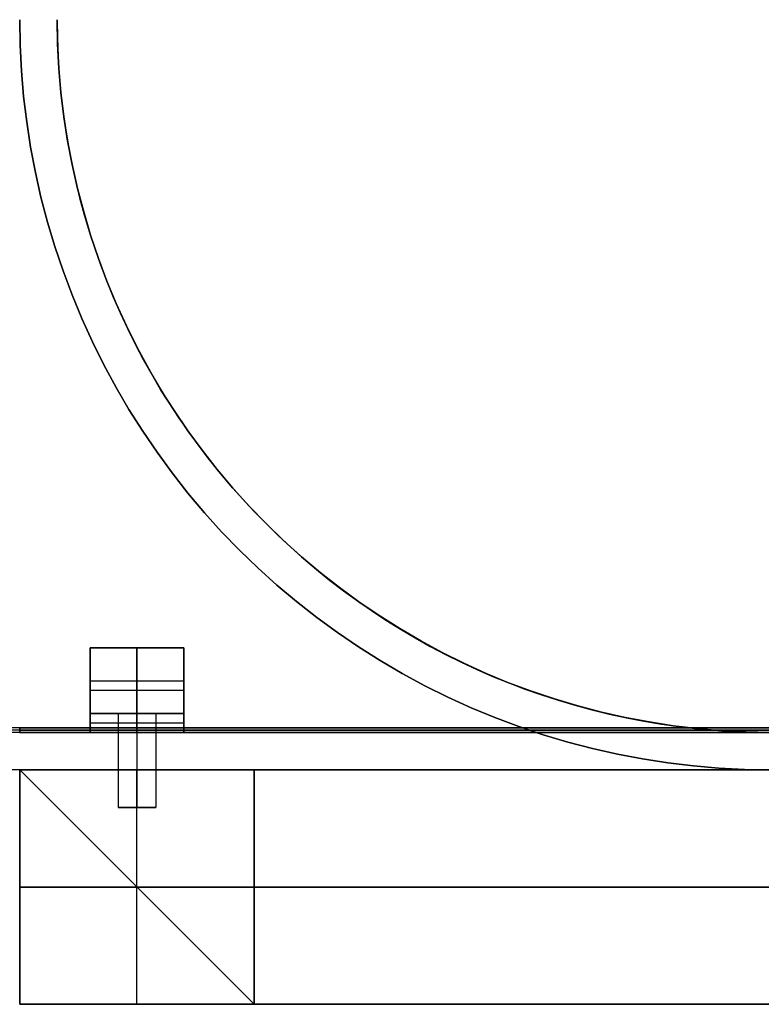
# Model space of a CAD drawing. Extents: x -1808 to 814, y 59 to 2017.
# Tile 2 of 52: x -1728 to -1649, y 59 to 164. Entities that reach past the tile are written whole.
import ezdxf

# ---------------------------------------------------------------- set-up
doc = ezdxf.new("R2010")
doc.units = 0
for name, color, linetype in [('LIVELLO_01', 12, 'CONTINUOUS'), ('LIVELLO_02', 192, 'CONTINUOUS'), ('LIVELLO_03', 5, 'CONTINUOUS'), ('PREDEFINITO', 7, 'CONTINUOUS')]:
    doc.layers.add(name, color=color, linetype=linetype)

msp = doc.modelspace()

# ---------------------------------------------------------------- linework, layer by layer
at = {"layer": 'LIVELLO_01'}
for p, q in [((-1727.95, 84, 77.27), (-1728, 84, 80)), ((-1728, 84, 80), (-1728, 84, 350)), ((-1728, 84, 350), (-1728, 59, 350)), ((-1728, 84, 350), (-1703, 84, 350)), ((-1728, 59, 80), (-1728, 84, 80)), ((-1728, 84, 175), (-1703, 84, 175)), ((-1727.81, 84, 74.54), (-1727.95, 84, 77.27)), ((-1727.58, 84, 71.82), (-1727.81, 84, 74.54)), ((-1727.25, 84, 69.11), (-1727.58, 84, 71.82)), ((-1726.84, 84, 66.41), (-1727.25, 84, 69.11)), ((-1726.33, 84, 63.72), (-1726.84, 84, 66.41)), ((-1725.73, 84, 61.06), (-1726.33, 84, 63.72)), ((-1725.03, 84, 58.42), (-1725.73, 84, 61.06)), ((-1724.25, 84, 55.8), (-1725.03, 84, 58.42)), ((-1723.38, 84, 53.21), (-1724.25, 84, 55.8)), ((-1722.42, 84, 50.65), (-1723.38, 84, 53.21)), ((-1721.38, 84, 48.13), (-1722.42, 84, 50.65)), ((-1720.25, 84, 45.64), (-1721.38, 84, 48.13)), ((-1719.03, 84, 43.19), (-1720.25, 84, 45.64)), ((-1717.73, 84, 40.79), (-1719.03, 84, 43.19)), ((-1716.35, 84, 38.43), (-1717.73, 84, 40.79)), ((-1717.5, 84, 332.5), (-1717.5, 80, 332.5)), ((-1714.89, 84, 36.12), (-1716.35, 84, 38.43)), ((-1715.5, 59, 350), (-1715.5, 84, 350)), ((-1715.5, 84, 334.5), (-1715.5, 80, 334.5)), ((-1715.5, 84, 330.5), (-1715.5, 80, 330.5)), ((-1713.36, 84, 33.87), (-1714.89, 84, 36.12)), ((-1713.5, 84, 332.5), (-1713.5, 80, 332.5)), ((-1711.74, 84, 31.66), (-1713.36, 84, 33.87)), ((-1710.06, 84, 29.51), (-1711.74, 84, 31.66)), ((-1708.3, 84, 27.42), (-1710.06, 84, 29.51)), ((-1706.47, 84, 25.4), (-1708.3, 84, 27.42)), ((-1704.57, 84, 23.43), (-1706.47, 84, 25.4)), ((-1702.6, 84, 21.53), (-1704.57, 84, 23.43)), ((-1703, 84, 350), (-1703, 59, 350)), ((-1703, 84, 350), (-1703, 84, 80)), ((-1703, 84, 80), (-1702.97, 84, 78.12)), ((-1703, 59, 80), (-1703, 84, 80)), ((-1702.97, 84, 78.12), (-1702.87, 84, 76.25)), ((-1702.87, 84, 76.25), (-1702.71, 84, 74.38)), ((-1702.71, 84, 74.38), (-1702.49, 84, 72.51)), ((-1700.58, 84, 19.7), (-1702.6, 84, 21.53)), ((-1702.49, 84, 72.51), (-1702.2, 84, 70.65)), ((-1702.2, 84, 70.65), (-1701.85, 84, 68.81)), ((-1701.85, 84, 68.81), (-1701.44, 84, 66.98)), ((-1701.44, 84, 66.98), (-1700.96, 84, 65.16)), ((-1700.96, 84, 65.16), (-1700.42, 84, 63.36)), ((-1698.49, 84, 17.94), (-1700.58, 84, 19.7)), ((-1700.42, 84, 63.36), (-1699.82, 84, 61.58)), ((-1699.82, 84, 61.58), (-1699.17, 84, 59.82)), ((-1699.17, 84, 59.82), (-1698.45, 84, 58.09)), ((-1696.34, 84, 16.26), (-1698.49, 84, 17.94)), ((-1698.45, 84, 58.09), (-1697.67, 84, 56.38)), ((-1697.67, 84, 56.38), (-1696.83, 84, 54.7)), ((-1696.83, 84, 54.7), (-1695.94, 84, 53.04)), ((-1694.13, 84, 14.64), (-1696.34, 84, 16.26)), ((-1695.94, 84, 53.04), (-1694.99, 84, 51.42)), ((-1694.99, 84, 51.42), (-1693.99, 84, 49.84)), ((-1691.88, 84, 13.11), (-1694.13, 84, 14.64)), ((-1693.99, 84, 49.84), (-1692.93, 84, 48.28)), ((-1692.93, 84, 48.28), (-1691.82, 84, 46.77)), ((-1689.57, 84, 11.65), (-1691.88, 84, 13.11)), ((-1691.82, 84, 46.77), (-1690.66, 84, 45.29)), ((-1690.66, 84, 45.29), (-1689.45, 84, 43.85)), ((-1687.21, 84, 10.27), (-1689.57, 84, 11.65)), ((-1689.45, 84, 43.85), (-1688.2, 84, 42.46)), ((-1688.2, 84, 42.46), (-1686.89, 84, 41.11)), ((-1684.81, 84, 8.97), (-1687.21, 84, 10.27)), ((-1686.89, 84, 41.11), (-1685.54, 84, 39.8)), ((-1685.54, 84, 39.8), (-1684.15, 84, 38.55)), ((-1682.36, 84, 7.75), (-1684.81, 84, 8.97)), ((-1684.15, 84, 38.55), (-1682.71, 84, 37.34)), ((-1682.71, 84, 37.34), (-1681.23, 84, 36.18)), ((-1679.87, 84, 6.62), (-1682.36, 84, 7.75)), ((-1681.23, 84, 36.18), (-1679.72, 84, 35.07)), ((-1677.35, 84, 5.58), (-1679.87, 84, 6.62)), ((-1679.72, 84, 35.07), (-1678.16, 84, 34.01)), ((-1678.16, 84, 34.01), (-1676.58, 84, 33.01)), ((-1674.79, 84, 4.62), (-1677.35, 84, 5.58)), ((-1676.58, 84, 33.01), (-1674.96, 84, 32.06)), ((-1674.96, 84, 32.06), (-1673.3, 84, 31.17)), ((-1672.2, 84, 3.75), (-1674.79, 84, 4.62)), ((-1673.3, 84, 31.17), (-1671.62, 84, 30.33)), ((-1669.58, 84, 2.97), (-1672.2, 84, 3.75)), ((-1671.62, 84, 30.33), (-1669.91, 84, 29.55)), ((-1669.91, 84, 29.55), (-1668.18, 84, 28.83)), ((-1666.94, 84, 2.27), (-1669.58, 84, 2.97)), ((-1668.18, 84, 28.83), (-1666.42, 84, 28.18)), ((-1664.28, 84, 1.67), (-1666.94, 84, 2.27)), ((-1666.42, 84, 28.18), (-1664.64, 84, 27.58)), ((-1664.64, 84, 27.58), (-1662.84, 84, 27.04)), ((-1661.59, 84, 1.16), (-1664.28, 84, 1.67)), ((-1662.84, 84, 27.04), (-1661.02, 84, 26.56)), ((-1658.89, 84, 0.75), (-1661.59, 84, 1.16)), ((-1661.02, 84, 26.56), (-1659.19, 84, 26.15)), ((-1659.19, 84, 26.15), (-1657.35, 84, 25.8)), ((-1656.18, 84, 0.42), (-1658.89, 84, 0.75)), ((-1657.35, 84, 25.8), (-1655.49, 84, 25.51)), ((-1653.46, 84, 0.19), (-1656.18, 84, 0.42)), ((-1655.49, 84, 25.51), (-1653.62, 84, 25.29)), ((-1653.62, 84, 25.29), (-1651.75, 84, 25.13)), ((-1650.73, 84, 0.05), (-1653.46, 84, 0.19)), ((-1651.75, 84, 25.13), (-1649.88, 84, 25.03)), ((-1648, 84), (-1650.73, 84, 0.05)), ((-1649.88, 84, 25.03), (-1648, 84, 25)), ((-1717.5, 80, 332.5), (-1713.5, 80, 332.5)), ((-1715.5, 80, 330.5), (-1715.5, 80, 334.5)), ((-1728, 71.5, 350), (-1728, 71.5, 80)), ((-1728, 71.5, 80), (-1727.95, 71.5, 77.27)), ((-1703, 71.5, 350), (-1728, 71.5, 350)), ((-1727.95, 71.5, 77.27), (-1727.81, 71.5, 74.54)), ((-1727.81, 71.5, 74.54), (-1727.58, 71.5, 71.82)), ((-1727.58, 71.5, 71.82), (-1727.25, 71.5, 69.11)), ((-1727.25, 71.5, 69.11), (-1726.84, 71.5, 66.41)), ((-1726.84, 71.5, 66.41), (-1726.33, 71.5, 63.72)), ((-1726.33, 71.5, 63.72), (-1725.73, 71.5, 61.06)), ((-1725.73, 71.5, 61.06), (-1725.03, 71.5, 58.42)), ((-1725.03, 71.5, 58.42), (-1724.25, 71.5, 55.8)), ((-1724.25, 71.5, 55.8), (-1723.38, 71.5, 53.21)), ((-1723.38, 71.5, 53.21), (-1722.42, 71.5, 50.65)), ((-1722.42, 71.5, 50.65), (-1721.38, 71.5, 48.13)), ((-1721.38, 71.5, 48.13), (-1720.25, 71.5, 45.64)), ((-1720.25, 71.5, 45.64), (-1719.03, 71.5, 43.19)), ((-1719.03, 71.5, 43.19), (-1717.73, 71.5, 40.79)), ((-1717.73, 71.5, 40.79), (-1716.35, 71.5, 38.43)), ((-1716.35, 71.5, 38.43), (-1714.89, 71.5, 36.12)), ((-1714.89, 71.5, 36.12), (-1713.36, 71.5, 33.87)), ((-1713.36, 71.5, 33.87), (-1711.74, 71.5, 31.66)), ((-1711.74, 71.5, 31.66), (-1710.06, 71.5, 29.51)), ((-1710.06, 71.5, 29.51), (-1708.3, 71.5, 27.42)), ((-1708.3, 71.5, 27.42), (-1706.47, 71.5, 25.4)), ((-1706.47, 71.5, 25.4), (-1704.57, 71.5, 23.43)), ((-1704.57, 71.5, 23.43), (-1702.6, 71.5, 21.53)), ((-1702.97, 71.5, 78.12), (-1703, 71.5, 80)), ((-1703, 71.5, 80), (-1703, 71.5, 350)), ((-1702.87, 71.5, 76.25), (-1702.97, 71.5, 78.12)), ((-1702.71, 71.5, 74.38), (-1702.87, 71.5, 76.25)), ((-1702.49, 71.5, 72.51), (-1702.71, 71.5, 74.38)), ((-1702.6, 71.5, 21.53), (-1700.58, 71.5, 19.7)), ((-1702.2, 71.5, 70.65), (-1702.49, 71.5, 72.51)), ((-1701.85, 71.5, 68.81), (-1702.2, 71.5, 70.65)), ((-1701.44, 71.5, 66.98), (-1701.85, 71.5, 68.81)), ((-1700.96, 71.5, 65.16), (-1701.44, 71.5, 66.98)), ((-1700.42, 71.5, 63.36), (-1700.96, 71.5, 65.16)), ((-1700.58, 71.5, 19.7), (-1698.49, 71.5, 17.94)), ((-1699.82, 71.5, 61.58), (-1700.42, 71.5, 63.36)), ((-1699.17, 71.5, 59.82), (-1699.82, 71.5, 61.58)), ((-1698.45, 71.5, 58.09), (-1699.17, 71.5, 59.82)), ((-1698.49, 71.5, 17.94), (-1696.34, 71.5, 16.26)), ((-1697.67, 71.5, 56.38), (-1698.45, 71.5, 58.09)), ((-1696.83, 71.5, 54.7), (-1697.67, 71.5, 56.38)), ((-1695.94, 71.5, 53.04), (-1696.83, 71.5, 54.7)), ((-1696.34, 71.5, 16.26), (-1694.13, 71.5, 14.64)), ((-1694.99, 71.5, 51.42), (-1695.94, 71.5, 53.04)), ((-1693.99, 71.5, 49.84), (-1694.99, 71.5, 51.42)), ((-1694.13, 71.5, 14.64), (-1691.88, 71.5, 13.11)), ((-1692.93, 71.5, 48.28), (-1693.99, 71.5, 49.84)), ((-1691.82, 71.5, 46.77), (-1692.93, 71.5, 48.28)), ((-1691.88, 71.5, 13.11), (-1689.57, 71.5, 11.65)), ((-1690.66, 71.5, 45.29), (-1691.82, 71.5, 46.77)), ((-1689.45, 71.5, 43.85), (-1690.66, 71.5, 45.29)), ((-1689.57, 71.5, 11.65), (-1687.21, 71.5, 10.27)), ((-1688.2, 71.5, 42.46), (-1689.45, 71.5, 43.85)), ((-1686.89, 71.5, 41.11), (-1688.2, 71.5, 42.46)), ((-1687.21, 71.5, 10.27), (-1684.81, 71.5, 8.97)), ((-1685.54, 71.5, 39.8), (-1686.89, 71.5, 41.11)), ((-1684.15, 71.5, 38.55), (-1685.54, 71.5, 39.8)), ((-1684.81, 71.5, 8.97), (-1682.36, 71.5, 7.75)), ((-1682.71, 71.5, 37.34), (-1684.15, 71.5, 38.55)), ((-1681.23, 71.5, 36.18), (-1682.71, 71.5, 37.34)), ((-1682.36, 71.5, 7.75), (-1679.87, 71.5, 6.62)), ((-1679.72, 71.5, 35.07), (-1681.23, 71.5, 36.18)), ((-1679.87, 71.5, 6.62), (-1677.35, 71.5, 5.58)), ((-1678.16, 71.5, 34.01), (-1679.72, 71.5, 35.07)), ((-1676.58, 71.5, 33.01), (-1678.16, 71.5, 34.01)), ((-1677.35, 71.5, 5.58), (-1674.79, 71.5, 4.62)), ((-1674.96, 71.5, 32.06), (-1676.58, 71.5, 33.01)), ((-1673.3, 71.5, 31.17), (-1674.96, 71.5, 32.06)), ((-1674.79, 71.5, 4.62), (-1672.2, 71.5, 3.75)), ((-1671.62, 71.5, 30.33), (-1673.3, 71.5, 31.17)), ((-1672.2, 71.5, 3.75), (-1669.58, 71.5, 2.97)), ((-1669.91, 71.5, 29.55), (-1671.62, 71.5, 30.33)), ((-1668.18, 71.5, 28.83), (-1669.91, 71.5, 29.55)), ((-1669.58, 71.5, 2.97), (-1666.94, 71.5, 2.27)), ((-1666.42, 71.5, 28.18), (-1668.18, 71.5, 28.83)), ((-1666.94, 71.5, 2.27), (-1664.28, 71.5, 1.67)), ((-1664.64, 71.5, 27.58), (-1666.42, 71.5, 28.18)), ((-1662.84, 71.5, 27.04), (-1664.64, 71.5, 27.58)), ((-1664.28, 71.5, 1.67), (-1661.59, 71.5, 1.16)), ((-1661.02, 71.5, 26.56), (-1662.84, 71.5, 27.04)), ((-1661.59, 71.5, 1.16), (-1658.89, 71.5, 0.75)), ((-1659.19, 71.5, 26.15), (-1661.02, 71.5, 26.56)), ((-1657.35, 71.5, 25.8), (-1659.19, 71.5, 26.15)), ((-1658.89, 71.5, 0.75), (-1656.18, 71.5, 0.42)), ((-1655.49, 71.5, 25.51), (-1657.35, 71.5, 25.8)), ((-1656.18, 71.5, 0.42), (-1653.46, 71.5, 0.19)), ((-1653.62, 71.5, 25.29), (-1655.49, 71.5, 25.51)), ((-1651.75, 71.5, 25.13), (-1653.62, 71.5, 25.29)), ((-1653.46, 71.5, 0.19), (-1650.73, 71.5, 0.05)), ((-1649.88, 71.5, 25.03), (-1651.75, 71.5, 25.13)), ((-1650.73, 71.5, 0.05), (-1648, 71.5)), ((-1648, 71.5, 25), (-1649.88, 71.5, 25.03)), ((-1728, 59, 350), (-1703, 59, 350)), ((-1727.95, 59, 77.27), (-1728, 59, 80)), ((-1728, 59, 80), (-1728, 59, 350)), ((-1728, 59, 175), (-1703, 59, 175)), ((-1727.81, 59, 74.54), (-1727.95, 59, 77.27)), ((-1727.58, 59, 71.82), (-1727.81, 59, 74.54)), ((-1727.25, 59, 69.11), (-1727.58, 59, 71.82)), ((-1726.84, 59, 66.41), (-1727.25, 59, 69.11)), ((-1726.33, 59, 63.72), (-1726.84, 59, 66.41)), ((-1725.73, 59, 61.06), (-1726.33, 59, 63.72)), ((-1725.03, 59, 58.42), (-1725.73, 59, 61.06)), ((-1724.25, 59, 55.8), (-1725.03, 59, 58.42)), ((-1723.38, 59, 53.21), (-1724.25, 59, 55.8)), ((-1722.42, 59, 50.65), (-1723.38, 59, 53.21)), ((-1721.38, 59, 48.13), (-1722.42, 59, 50.65)), ((-1720.25, 59, 45.64), (-1721.38, 59, 48.13)), ((-1719.03, 59, 43.19), (-1720.25, 59, 45.64)), ((-1717.73, 59, 40.79), (-1719.03, 59, 43.19)), ((-1716.35, 59, 38.43), (-1717.73, 59, 40.79)), ((-1714.89, 59, 36.12), (-1716.35, 59, 38.43)), ((-1713.36, 59, 33.87), (-1714.89, 59, 36.12)), ((-1711.74, 59, 31.66), (-1713.36, 59, 33.87)), ((-1710.06, 59, 29.51), (-1711.74, 59, 31.66)), ((-1708.3, 59, 27.42), (-1710.06, 59, 29.51)), ((-1706.47, 59, 25.4), (-1708.3, 59, 27.42)), ((-1704.57, 59, 23.43), (-1706.47, 59, 25.4)), ((-1702.6, 59, 21.53), (-1704.57, 59, 23.43)), ((-1703, 59, 350), (-1703, 59, 80)), ((-1703, 59, 80), (-1702.97, 59, 78.12)), ((-1702.97, 59, 78.12), (-1702.87, 59, 76.25)), ((-1702.87, 59, 76.25), (-1702.71, 59, 74.38)), ((-1702.71, 59, 74.38), (-1702.49, 59, 72.51)), ((-1700.58, 59, 19.7), (-1702.6, 59, 21.53)), ((-1702.49, 59, 72.51), (-1702.2, 59, 70.65)), ((-1702.2, 59, 70.65), (-1701.85, 59, 68.81)), ((-1701.85, 59, 68.81), (-1701.44, 59, 66.98)), ((-1701.44, 59, 66.98), (-1700.96, 59, 65.16)), ((-1700.96, 59, 65.16), (-1700.42, 59, 63.36)), ((-1698.49, 59, 17.94), (-1700.58, 59, 19.7)), ((-1700.42, 59, 63.36), (-1699.82, 59, 61.58)), ((-1699.82, 59, 61.58), (-1699.17, 59, 59.82)), ((-1699.17, 59, 59.82), (-1698.45, 59, 58.09)), ((-1696.34, 59, 16.26), (-1698.49, 59, 17.94)), ((-1698.45, 59, 58.09), (-1697.67, 59, 56.38)), ((-1697.67, 59, 56.38), (-1696.83, 59, 54.7)), ((-1696.83, 59, 54.7), (-1695.94, 59, 53.04)), ((-1694.13, 59, 14.64), (-1696.34, 59, 16.26)), ((-1695.94, 59, 53.04), (-1694.99, 59, 51.42)), ((-1694.99, 59, 51.42), (-1693.99, 59, 49.84)), ((-1691.88, 59, 13.11), (-1694.13, 59, 14.64)), ((-1693.99, 59, 49.84), (-1692.93, 59, 48.28)), ((-1692.93, 59, 48.28), (-1691.82, 59, 46.77)), ((-1689.57, 59, 11.65), (-1691.88, 59, 13.11)), ((-1691.82, 59, 46.77), (-1690.66, 59, 45.29)), ((-1690.66, 59, 45.29), (-1689.45, 59, 43.85)), ((-1687.21, 59, 10.27), (-1689.57, 59, 11.65)), ((-1689.45, 59, 43.85), (-1688.2, 59, 42.46)), ((-1688.2, 59, 42.46), (-1686.89, 59, 41.11)), ((-1684.81, 59, 8.97), (-1687.21, 59, 10.27)), ((-1686.89, 59, 41.11), (-1685.54, 59, 39.8)), ((-1685.54, 59, 39.8), (-1684.15, 59, 38.55)), ((-1682.36, 59, 7.75), (-1684.81, 59, 8.97)), ((-1684.15, 59, 38.55), (-1682.71, 59, 37.34)), ((-1682.71, 59, 37.34), (-1681.23, 59, 36.18)), ((-1679.87, 59, 6.62), (-1682.36, 59, 7.75)), ((-1681.23, 59, 36.18), (-1679.72, 59, 35.07)), ((-1677.35, 59, 5.58), (-1679.87, 59, 6.62)), ((-1679.72, 59, 35.07), (-1678.16, 59, 34.01)), ((-1678.16, 59, 34.01), (-1676.58, 59, 33.01)), ((-1674.79, 59, 4.62), (-1677.35, 59, 5.58)), ((-1676.58, 59, 33.01), (-1674.96, 59, 32.06)), ((-1674.96, 59, 32.06), (-1673.3, 59, 31.17)), ((-1672.2, 59, 3.75), (-1674.79, 59, 4.62)), ((-1673.3, 59, 31.17), (-1671.62, 59, 30.33)), ((-1669.58, 59, 2.97), (-1672.2, 59, 3.75)), ((-1671.62, 59, 30.33), (-1669.91, 59, 29.55)), ((-1669.91, 59, 29.55), (-1668.18, 59, 28.83)), ((-1666.94, 59, 2.27), (-1669.58, 59, 2.97)), ((-1668.18, 59, 28.83), (-1666.42, 59, 28.18)), ((-1664.28, 59, 1.67), (-1666.94, 59, 2.27)), ((-1666.42, 59, 28.18), (-1664.64, 59, 27.58)), ((-1664.64, 59, 27.58), (-1662.84, 59, 27.04)), ((-1661.59, 59, 1.16), (-1664.28, 59, 1.67)), ((-1662.84, 59, 27.04), (-1661.02, 59, 26.56)), ((-1658.89, 59, 0.75), (-1661.59, 59, 1.16)), ((-1661.02, 59, 26.56), (-1659.19, 59, 26.15)), ((-1659.19, 59, 26.15), (-1657.35, 59, 25.8)), ((-1656.18, 59, 0.42), (-1658.89, 59, 0.75)), ((-1657.35, 59, 25.8), (-1655.49, 59, 25.51)), ((-1653.46, 59, 0.19), (-1656.18, 59, 0.42)), ((-1655.49, 59, 25.51), (-1653.62, 59, 25.29)), ((-1653.62, 59, 25.29), (-1651.75, 59, 25.13)), ((-1650.73, 59, 0.05), (-1653.46, 59, 0.19)), ((-1651.75, 59, 25.13), (-1649.88, 59, 25.03)), ((-1648, 59), (-1650.73, 59, 0.05)), ((-1649.88, 59, 25.03), (-1648, 59, 25))]:
    msp.add_line(p, q, dxfattribs=at)
at = {"layer": 'LIVELLO_01', "extrusion": (0, 1, 0)}
for centre in [(1715.5, 332.5, 84), (1715.5, 332.5, 80)]:
    msp.add_circle(centre, 2, dxfattribs=at)
at = {"layer": 'LIVELLO_02'}
for p, q in [((-1730.59, 88.29, 342.25), (-1728, 88.25, 342.25)), ((-1728, 88.25, 349.75), (-1730.59, 88.29, 349.75)), ((-1730.58, 88.54, 342), (-1728, 88.5, 342)), ((-1728, 88.5, 350), (-1730.58, 88.54, 350)), ((-1728, 88.5, 342), (-1188, 88.5, 342)), ((-1728, 88.5, 342), (-1728, 88, 342.5)), ((-1728, 88, 349.5), (-1728, 88.5, 350)), ((-1188, 88.5, 350), (-1728, 88.5, 350)), ((-1728, 88.25, 342.25), (-1188, 88.25, 342.25)), ((-1188, 88.25, 349.75), (-1728, 88.25, 349.75)), ((-1728, 88, 349.5), (-1730.59, 88.04, 349.5)), ((-1730.59, 88.04, 342.5), (-1728, 88, 342.5)), ((-1728, 88, 346), (-1730.59, 88.04, 346)), ((-1188, 88, 349.5), (-1728, 88, 349.5)), ((-1728, 88, 342.5), (-1188, 88, 342.5)), ((-1728, 88, 342.5), (-1728, 88, 349.5)), ((-1188, 88, 346), (-1728, 88, 346))]:
    msp.add_line(p, q, dxfattribs=at)
at = {"layer": 'LIVELLO_03'}
for p, q in [((-1728, 164), (-1727.95, 161.27)), ((-1728, 164, 25), (-1727.95, 161.27, 25)), ((-1727.95, 161.27, 12.5), (-1728, 164, 12.5)), ((-1723.96, 161.41), (-1724, 164)), ((-1723.96, 161.41, 25), (-1724, 164, 25)), ((-1724, 164, 12.5), (-1723.96, 161.41, 12.5)), ((-1727.95, 161.27), (-1727.81, 158.54)), ((-1727.95, 161.27, 25), (-1727.81, 158.54, 25)), ((-1727.81, 158.54, 12.5), (-1727.95, 161.27, 12.5)), ((-1723.82, 158.81), (-1723.96, 161.41)), ((-1723.82, 158.81, 25), (-1723.96, 161.41, 25)), ((-1723.96, 161.41, 12.5), (-1723.82, 158.81, 12.5)), ((-1723.6, 156.23), (-1723.82, 158.81)), ((-1723.6, 156.23, 25), (-1723.82, 158.81, 25)), ((-1723.82, 158.81, 12.5), (-1723.6, 156.23, 12.5)), ((-1727.81, 158.54), (-1727.58, 155.82)), ((-1727.81, 158.54, 25), (-1727.58, 155.82, 25)), ((-1727.58, 155.82, 12.5), (-1727.81, 158.54, 12.5)), ((-1727.58, 155.82), (-1727.25, 153.11)), ((-1727.58, 155.82, 25), (-1727.25, 153.11, 25)), ((-1727.25, 153.11, 12.5), (-1727.58, 155.82, 12.5)), ((-1723.29, 153.65), (-1723.6, 156.23)), ((-1723.29, 153.65, 25), (-1723.6, 156.23, 25)), ((-1723.6, 156.23, 12.5), (-1723.29, 153.65, 12.5)), ((-1722.89, 151.09), (-1723.29, 153.65)), ((-1722.89, 151.09, 25), (-1723.29, 153.65, 25)), ((-1723.29, 153.65, 12.5), (-1722.89, 151.09, 12.5)), ((-1727.25, 153.11), (-1726.84, 150.41)), ((-1727.25, 153.11, 25), (-1726.84, 150.41, 25)), ((-1726.84, 150.41, 12.5), (-1727.25, 153.11, 12.5)), ((-1726.84, 150.41), (-1726.33, 147.72)), ((-1726.84, 150.41, 25), (-1726.33, 147.72, 25)), ((-1726.33, 147.72, 12.5), (-1726.84, 150.41, 12.5)), ((-1722.41, 148.54), (-1722.89, 151.09)), ((-1722.41, 148.54, 25), (-1722.89, 151.09, 25)), ((-1722.89, 151.09, 12.5), (-1722.41, 148.54, 12.5)), ((-1721.84, 146.01), (-1722.41, 148.54)), ((-1721.84, 146.01, 25), (-1722.41, 148.54, 25)), ((-1722.41, 148.54, 12.5), (-1721.84, 146.01, 12.5)), ((-1726.33, 147.72), (-1725.73, 145.06)), ((-1726.33, 147.72, 25), (-1725.73, 145.06, 25)), ((-1725.73, 145.06, 12.5), (-1726.33, 147.72, 12.5)), ((-1721.18, 143.5), (-1721.84, 146.01)), ((-1721.18, 143.5, 25), (-1721.84, 146.01, 25)), ((-1721.84, 146.01, 12.5), (-1721.18, 143.5, 12.5)), ((-1725.73, 145.06), (-1725.03, 142.42)), ((-1725.73, 145.06, 25), (-1725.03, 142.42, 25)), ((-1725.03, 142.42, 12.5), (-1725.73, 145.06, 12.5)), ((-1720.44, 141.01), (-1721.18, 143.5)), ((-1720.44, 141.01, 25), (-1721.18, 143.5, 25)), ((-1721.18, 143.5, 12.5), (-1720.44, 141.01, 12.5)), ((-1725.03, 142.42), (-1724.25, 139.8)), ((-1725.03, 142.42, 25), (-1724.25, 139.8, 25)), ((-1724.25, 139.8, 12.5), (-1725.03, 142.42, 12.5)), ((-1719.61, 138.55), (-1720.44, 141.01)), ((-1719.61, 138.55, 25), (-1720.44, 141.01, 25)), ((-1720.44, 141.01, 12.5), (-1719.61, 138.55, 12.5)), ((-1724.25, 139.8), (-1723.38, 137.21)), ((-1724.25, 139.8, 25), (-1723.38, 137.21, 25)), ((-1723.38, 137.21, 12.5), (-1724.25, 139.8, 12.5)), ((-1718.7, 136.12), (-1719.61, 138.55)), ((-1718.7, 136.12, 25), (-1719.61, 138.55, 25)), ((-1719.61, 138.55, 12.5), (-1718.7, 136.12, 12.5)), ((-1723.38, 137.21), (-1722.42, 134.65)), ((-1723.38, 137.21, 25), (-1722.42, 134.65, 25)), ((-1722.42, 134.65, 12.5), (-1723.38, 137.21, 12.5)), ((-1717.71, 133.72), (-1718.7, 136.12)), ((-1717.71, 133.72, 25), (-1718.7, 136.12, 25)), ((-1718.7, 136.12, 12.5), (-1717.71, 133.72, 12.5)), ((-1722.42, 134.65), (-1721.38, 132.13)), ((-1722.42, 134.65, 25), (-1721.38, 132.13, 25)), ((-1721.38, 132.13, 12.5), (-1722.42, 134.65, 12.5)), ((-1716.63, 131.36), (-1717.71, 133.72)), ((-1716.63, 131.36, 25), (-1717.71, 133.72, 25)), ((-1717.71, 133.72, 12.5), (-1716.63, 131.36, 12.5)), ((-1721.38, 132.13), (-1720.25, 129.64)), ((-1721.38, 132.13, 25), (-1720.25, 129.64, 25)), ((-1720.25, 129.64, 12.5), (-1721.38, 132.13, 12.5)), ((-1715.48, 129.04), (-1716.63, 131.36)), ((-1715.48, 129.04, 25), (-1716.63, 131.36, 25)), ((-1716.63, 131.36, 12.5), (-1715.48, 129.04, 12.5)), ((-1720.25, 129.64), (-1719.03, 127.19)), ((-1720.25, 129.64, 25), (-1719.03, 127.19, 25)), ((-1719.03, 127.19, 12.5), (-1720.25, 129.64, 12.5)), ((-1714.25, 126.75), (-1715.48, 129.04)), ((-1714.25, 126.75, 25), (-1715.48, 129.04, 25)), ((-1715.48, 129.04, 12.5), (-1714.25, 126.75, 12.5)), ((-1719.03, 127.19), (-1717.73, 124.79)), ((-1719.03, 127.19, 25), (-1717.73, 124.79, 25)), ((-1717.73, 124.79, 12.5), (-1719.03, 127.19, 12.5)), ((-1712.94, 124.51), (-1714.25, 126.75)), ((-1712.94, 124.51, 25), (-1714.25, 126.75, 25)), ((-1714.25, 126.75, 12.5), (-1712.94, 124.51, 12.5)), ((-1717.73, 124.79), (-1716.35, 122.43)), ((-1717.73, 124.79, 25), (-1716.35, 122.43, 25)), ((-1716.35, 122.43, 12.5), (-1717.73, 124.79, 12.5)), ((-1711.55, 122.32), (-1712.94, 124.51)), ((-1711.55, 122.32, 25), (-1712.94, 124.51, 25)), ((-1712.94, 124.51, 12.5), (-1711.55, 122.32, 12.5)), ((-1716.35, 122.43), (-1714.89, 120.12)), ((-1716.35, 122.43, 25), (-1714.89, 120.12, 25)), ((-1714.89, 120.12, 12.5), (-1716.35, 122.43, 12.5)), ((-1710.09, 120.17), (-1711.55, 122.32)), ((-1710.09, 120.17, 25), (-1711.55, 122.32, 25)), ((-1711.55, 122.32, 12.5), (-1710.09, 120.17, 12.5)), ((-1714.89, 120.12), (-1713.36, 117.87)), ((-1714.89, 120.12, 25), (-1713.36, 117.87, 25)), ((-1713.36, 117.87, 12.5), (-1714.89, 120.12, 12.5)), ((-1708.56, 118.08), (-1710.09, 120.17)), ((-1708.56, 118.08, 25), (-1710.09, 120.17, 25)), ((-1710.09, 120.17, 12.5), (-1708.56, 118.08, 12.5)), ((-1713.36, 117.87), (-1711.74, 115.66)), ((-1713.36, 117.87, 25), (-1711.74, 115.66, 25)), ((-1711.74, 115.66, 12.5), (-1713.36, 117.87, 12.5)), ((-1706.95, 116.04), (-1708.56, 118.08)), ((-1706.95, 116.04, 25), (-1708.56, 118.08, 25)), ((-1708.56, 118.08, 12.5), (-1706.95, 116.04, 12.5)), ((-1711.74, 115.66), (-1710.06, 113.51)), ((-1711.74, 115.66, 25), (-1710.06, 113.51, 25)), ((-1710.06, 113.51, 12.5), (-1711.74, 115.66, 12.5)), ((-1705.28, 114.05), (-1706.95, 116.04)), ((-1705.28, 114.05, 25), (-1706.95, 116.04, 25)), ((-1706.95, 116.04, 12.5), (-1705.28, 114.05, 12.5)), ((-1710.06, 113.51), (-1708.3, 111.42)), ((-1710.06, 113.51, 25), (-1708.3, 111.42, 25)), ((-1708.3, 111.42, 12.5), (-1710.06, 113.51, 12.5)), ((-1703.54, 112.13), (-1705.28, 114.05)), ((-1703.54, 112.13, 25), (-1705.28, 114.05, 25)), ((-1705.28, 114.05, 12.5), (-1703.54, 112.13, 12.5)), ((-1708.3, 111.42), (-1706.47, 109.4)), ((-1708.3, 111.42, 25), (-1706.47, 109.4, 25)), ((-1706.47, 109.4, 12.5), (-1708.3, 111.42, 12.5)), ((-1701.74, 110.26), (-1703.54, 112.13)), ((-1701.74, 110.26, 25), (-1703.54, 112.13, 25)), ((-1703.54, 112.13, 12.5), (-1701.74, 110.26, 12.5)), ((-1699.87, 108.46), (-1701.74, 110.26)), ((-1699.87, 108.46, 25), (-1701.74, 110.26, 25)), ((-1701.74, 110.26, 12.5), (-1699.87, 108.46, 12.5)), ((-1706.47, 109.4), (-1704.57, 107.43)), ((-1706.47, 109.4, 25), (-1704.57, 107.43, 25)), ((-1704.57, 107.43, 12.5), (-1706.47, 109.4, 12.5)), ((-1697.95, 106.72), (-1699.87, 108.46)), ((-1697.95, 106.72, 25), (-1699.87, 108.46, 25)), ((-1699.87, 108.46, 12.5), (-1697.95, 106.72, 12.5)), ((-1704.57, 107.43), (-1702.6, 105.53)), ((-1704.57, 107.43, 25), (-1702.6, 105.53, 25)), ((-1702.6, 105.53, 12.5), (-1704.57, 107.43, 12.5)), ((-1695.96, 105.05), (-1697.95, 106.72)), ((-1695.96, 105.05, 25), (-1697.95, 106.72, 25)), ((-1697.95, 106.72, 12.5), (-1695.96, 105.05, 12.5)), ((-1702.6, 105.53), (-1700.58, 103.7)), ((-1702.6, 105.53, 25), (-1700.58, 103.7, 25)), ((-1700.58, 103.7, 12.5), (-1702.6, 105.53, 12.5)), ((-1693.92, 103.44), (-1695.96, 105.05)), ((-1693.92, 103.44, 25), (-1695.96, 105.05, 25)), ((-1695.96, 105.05, 12.5), (-1693.92, 103.44, 12.5)), ((-1700.58, 103.7), (-1698.49, 101.94)), ((-1700.58, 103.7, 25), (-1698.49, 101.94, 25)), ((-1698.49, 101.94, 12.5), (-1700.58, 103.7, 12.5)), ((-1691.83, 101.91), (-1693.92, 103.44)), ((-1691.83, 101.91, 25), (-1693.92, 103.44, 25)), ((-1693.92, 103.44, 12.5), (-1691.83, 101.91, 12.5)), ((-1698.49, 101.94), (-1696.34, 100.26)), ((-1698.49, 101.94, 25), (-1696.34, 100.26, 25)), ((-1696.34, 100.26, 12.5), (-1698.49, 101.94, 12.5)), ((-1689.68, 100.45), (-1691.83, 101.91)), ((-1689.68, 100.45, 25), (-1691.83, 101.91, 25)), ((-1691.83, 101.91, 12.5), (-1689.68, 100.45, 12.5)), ((-1696.34, 100.26), (-1694.13, 98.64)), ((-1696.34, 100.26, 25), (-1694.13, 98.64, 25)), ((-1694.13, 98.64, 12.5), (-1696.34, 100.26, 12.5)), ((-1687.49, 99.06), (-1689.68, 100.45)), ((-1687.49, 99.06, 25), (-1689.68, 100.45, 25)), ((-1689.68, 100.45, 12.5), (-1687.49, 99.06, 12.5)), ((-1685.25, 97.75), (-1687.49, 99.06)), ((-1685.25, 97.75, 25), (-1687.49, 99.06, 25)), ((-1687.49, 99.06, 12.5), (-1685.25, 97.75, 12.5)), ((-1694.13, 98.64), (-1691.88, 97.11)), ((-1694.13, 98.64, 25), (-1691.88, 97.11, 25)), ((-1691.88, 97.11, 12.5), (-1694.13, 98.64, 12.5)), ((-1682.96, 96.52), (-1685.25, 97.75)), ((-1682.96, 96.52, 25), (-1685.25, 97.75, 25)), ((-1685.25, 97.75, 12.5), (-1682.96, 96.52, 12.5)), ((-1720.5, 97, 340), (-1720.5, 90, 340)), ((-1720.5, 97, 342), (-1720.5, 97, 340)), ((-1720.5, 88, 342), (-1720.5, 97, 342)), ((-1710.5, 97, 342), (-1720.5, 97, 342)), ((-1710.5, 97, 340), (-1720.5, 97, 340)), ((-1720.5, 97, 341), (-1710.5, 97, 341)), ((-1715.5, 97, 342), (-1715.5, 88, 342)), ((-1715.5, 97, 340), (-1715.5, 97, 342)), ((-1715.5, 90, 340), (-1715.5, 97, 340)), ((-1710.5, 88, 342), (-1710.5, 97, 342)), ((-1710.5, 97, 342), (-1710.5, 97, 340)), ((-1710.5, 97, 340), (-1710.5, 90, 340)), ((-1691.88, 97.11), (-1689.57, 95.65)), ((-1691.88, 97.11, 25), (-1689.57, 95.65, 25)), ((-1689.57, 95.65, 12.5), (-1691.88, 97.11, 12.5)), ((-1689.57, 95.65), (-1687.21, 94.27)), ((-1689.57, 95.65, 25), (-1687.21, 94.27, 25)), ((-1687.21, 94.27, 12.5), (-1689.57, 95.65, 12.5)), ((-1680.64, 95.37), (-1682.96, 96.52)), ((-1680.64, 95.37, 25), (-1682.96, 96.52, 25)), ((-1682.96, 96.52, 12.5), (-1680.64, 95.37, 12.5)), ((-1678.28, 94.29), (-1680.64, 95.37)), ((-1678.28, 94.29, 25), (-1680.64, 95.37, 25)), ((-1680.64, 95.37, 12.5), (-1678.28, 94.29, 12.5)), ((-1720.5, 93.5, 340), (-1710.5, 93.5, 340)), ((-1687.21, 94.27), (-1684.81, 92.97)), ((-1687.21, 94.27, 25), (-1684.81, 92.97, 25)), ((-1684.81, 92.97, 12.5), (-1687.21, 94.27, 12.5)), ((-1675.88, 93.3), (-1678.28, 94.29)), ((-1675.88, 93.3, 25), (-1678.28, 94.29, 25)), ((-1678.28, 94.29, 12.5), (-1675.88, 93.3, 12.5)), ((-1720.5, 92.5, 342), (-1720.5, 92.5, 340)), ((-1720.5, 92.5, 342), (-1710.5, 92.5, 342)), ((-1710.5, 92.5, 342), (-1710.5, 92.5, 340)), ((-1684.81, 92.97), (-1682.36, 91.75)), ((-1684.81, 92.97, 25), (-1682.36, 91.75, 25)), ((-1682.36, 91.75, 12.5), (-1684.81, 92.97, 12.5)), ((-1673.45, 92.39), (-1675.88, 93.3)), ((-1673.45, 92.39, 25), (-1675.88, 93.3, 25)), ((-1675.88, 93.3, 12.5), (-1673.45, 92.39, 12.5)), ((-1682.36, 91.75), (-1679.87, 90.62)), ((-1682.36, 91.75, 25), (-1679.87, 90.62, 25)), ((-1679.87, 90.62, 12.5), (-1682.36, 91.75, 12.5)), ((-1670.99, 91.56), (-1673.45, 92.39)), ((-1670.99, 91.56, 25), (-1673.45, 92.39, 25)), ((-1673.45, 92.39, 12.5), (-1670.99, 91.56, 12.5)), ((-1668.5, 90.82), (-1670.99, 91.56)), ((-1668.5, 90.82, 25), (-1670.99, 91.56, 25)), ((-1670.99, 91.56, 12.5), (-1668.5, 90.82, 12.5)), ((-1679.87, 90.62), (-1677.35, 89.58)), ((-1679.87, 90.62, 25), (-1677.35, 89.58, 25)), ((-1677.35, 89.58, 12.5), (-1679.87, 90.62, 12.5)), ((-1665.99, 90.16), (-1668.5, 90.82)), ((-1665.99, 90.16, 25), (-1668.5, 90.82, 25)), ((-1668.5, 90.82, 12.5), (-1665.99, 90.16, 12.5)), ((-1720.5, 90, 325), (-1720.5, 88, 325)), ((-1720.5, 90, 340), (-1720.5, 90, 325)), ((-1710.5, 90, 340), (-1720.5, 90, 340)), ((-1710.5, 90, 325), (-1720.5, 90, 325)), ((-1720.5, 88, 333.5), (-1720.5, 90, 333.5)), ((-1720.5, 90, 332.5), (-1717.5, 90, 332.5)), ((-1717.5, 90, 332.5), (-1717.5, 88, 332.5)), ((-1715.5, 90, 325), (-1715.5, 90, 330.5)), ((-1715.5, 90, 334.5), (-1715.5, 90, 340)), ((-1715.5, 88, 325), (-1715.5, 90, 325)), ((-1715.5, 90, 334.5), (-1715.5, 88, 334.5)), ((-1715.5, 90, 330.5), (-1715.5, 88, 330.5)), ((-1713.5, 90, 332.5), (-1713.5, 88, 332.5)), ((-1713.5, 90, 332.5), (-1710.5, 90, 332.5)), ((-1710.5, 90, 340), (-1710.5, 90, 325)), ((-1710.5, 90, 325), (-1710.5, 88, 325)), ((-1710.5, 88, 333.5), (-1710.5, 90, 333.5)), ((-1677.35, 89.58), (-1674.79, 88.62)), ((-1677.35, 89.58, 25), (-1674.79, 88.62, 25)), ((-1674.79, 88.62, 12.5), (-1677.35, 89.58, 12.5)), ((-1663.46, 89.59), (-1665.99, 90.16)), ((-1663.46, 89.59, 25), (-1665.99, 90.16, 25)), ((-1665.99, 90.16, 12.5), (-1663.46, 89.59, 12.5)), ((-1660.91, 89.11), (-1663.46, 89.59)), ((-1660.91, 89.11, 25), (-1663.46, 89.59, 25)), ((-1663.46, 89.59, 12.5), (-1660.91, 89.11, 12.5)), ((-1720.5, 89, 325), (-1710.5, 89, 325)), ((-1674.79, 88.62), (-1672.2, 87.75)), ((-1674.79, 88.62, 25), (-1672.2, 87.75, 25)), ((-1672.2, 87.75, 12.5), (-1674.79, 88.62, 12.5)), ((-1658.35, 88.71), (-1660.91, 89.11)), ((-1658.35, 88.71, 25), (-1660.91, 89.11, 25)), ((-1660.91, 89.11, 12.5), (-1658.35, 88.71, 12.5)), ((-1655.77, 88.4), (-1658.35, 88.71)), ((-1655.77, 88.4, 25), (-1658.35, 88.71, 25)), ((-1658.35, 88.71, 12.5), (-1655.77, 88.4, 12.5)), ((-1653.19, 88.18), (-1655.77, 88.4)), ((-1653.19, 88.18, 25), (-1655.77, 88.4, 25)), ((-1655.77, 88.4, 12.5), (-1653.19, 88.18, 12.5)), ((-1728, 88, 325), (-1730.59, 88.04, 325)), ((-1728, 88, 350), (-1730.59, 88.04, 350)), ((-1730.59, 88.04, 337.5), (-1728, 88, 337.5)), ((-1188, 88, 325), (-1728, 88, 325)), ((-1728, 88, 325), (-1728, 88, 350)), ((-1188, 88, 350), (-1728, 88, 350)), ((-1728, 88, 337.5), (-1188, 88, 337.5)), ((-1728, 88, 325), (-1703, 88, 325)), ((-1720.5, 88, 325), (-1720.5, 88, 342)), ((-1720.5, 88, 325), (-1710.5, 88, 325)), ((-1710.5, 88, 342), (-1720.5, 88, 342)), ((-1720.5, 88, 333.5), (-1717.23, 88, 333.5)), ((-1717.5, 88, 332.5), (-1717.5, 84, 332.5)), ((-1715.5, 88, 342), (-1715.5, 88, 334.5)), ((-1715.5, 88, 330.5), (-1715.5, 88, 325)), ((-1715.5, 88, 334.5), (-1715.5, 84, 334.5)), ((-1715.5, 88, 330.5), (-1715.5, 84, 330.5)), ((-1713.77, 88, 333.5), (-1710.5, 88, 333.5)), ((-1713.5, 88, 332.5), (-1713.5, 84, 332.5)), ((-1710.5, 88, 325), (-1710.5, 88, 342)), ((-1672.2, 87.75), (-1669.58, 86.97)), ((-1672.2, 87.75, 25), (-1669.58, 86.97, 25)), ((-1669.58, 86.97, 12.5), (-1672.2, 87.75, 12.5)), ((-1650.59, 88.04), (-1653.19, 88.18)), ((-1650.59, 88.04, 25), (-1653.19, 88.18, 25)), ((-1653.19, 88.18, 12.5), (-1650.59, 88.04, 12.5)), ((-1648, 88), (-1650.59, 88.04)), ((-1648, 88, 25), (-1650.59, 88.04, 25)), ((-1650.59, 88.04, 12.5), (-1648, 88, 12.5)), ((-1669.58, 86.97), (-1666.94, 86.27)), ((-1669.58, 86.97, 25), (-1666.94, 86.27, 25)), ((-1666.94, 86.27, 12.5), (-1669.58, 86.97, 12.5)), ((-1666.94, 86.27), (-1664.28, 85.67)), ((-1666.94, 86.27, 25), (-1664.28, 85.67, 25)), ((-1664.28, 85.67, 12.5), (-1666.94, 86.27, 12.5)), ((-1664.28, 85.67), (-1661.59, 85.16)), ((-1664.28, 85.67, 25), (-1661.59, 85.16, 25)), ((-1661.59, 85.16, 12.5), (-1664.28, 85.67, 12.5)), ((-1661.59, 85.16), (-1658.89, 84.75)), ((-1661.59, 85.16, 25), (-1658.89, 84.75, 25)), ((-1658.89, 84.75, 12.5), (-1661.59, 85.16, 12.5)), ((-1730.73, 84.05, 325), (-1728, 84, 325)), ((-1730.73, 84.05, 350), (-1728, 84, 350)), ((-1728, 84, 337.5), (-1730.73, 84.05, 337.5)), ((-1728, 84, 325), (-1188, 84, 325)), ((-1728, 84, 325), (-1728, 84, 350)), ((-1728, 84, 350), (-1188, 84, 350)), ((-1188, 84, 337.5), (-1728, 84, 337.5)), ((-1728, 84, 325), (-1703, 59, 325)), ((-1658.89, 84.75), (-1656.18, 84.42)), ((-1658.89, 84.75, 25), (-1656.18, 84.42, 25)), ((-1656.18, 84.42, 12.5), (-1658.89, 84.75, 12.5)), ((-1656.18, 84.42), (-1653.46, 84.19)), ((-1656.18, 84.42, 25), (-1653.46, 84.19, 25)), ((-1653.46, 84.19, 12.5), (-1656.18, 84.42, 12.5)), ((-1653.46, 84.19), (-1650.73, 84.05)), ((-1653.46, 84.19, 25), (-1650.73, 84.05, 25)), ((-1650.73, 84.05, 12.5), (-1653.46, 84.19, 12.5)), ((-1650.73, 84.05), (-1648, 84)), ((-1650.73, 84.05, 25), (-1648, 84, 25)), ((-1648, 84, 12.5), (-1650.73, 84.05, 12.5))]:
    msp.add_line(p, q, dxfattribs=at)
at = {"layer": 'LIVELLO_03', "extrusion": (0, 1, 0)}
for centre in [(1715.5, 332.5, 90), (1715.5, 332.5, 88), (1715.5, 332.5, 88), (1715.5, 332.5, 84)]:
    msp.add_circle(centre, 2, dxfattribs=at)
at = {"layer": 'PREDEFINITO'}
msp.add_line((-1728, 88, 325), (-1188, 88, 325), dxfattribs=at)
msp.add_line((-1728, 88, 325), (-1188, 88, 325), dxfattribs=at)
msp.add_arc((-1648, 164), 76, 180, 270, dxfattribs=at)

doc.saveas('drawing.dxf')
